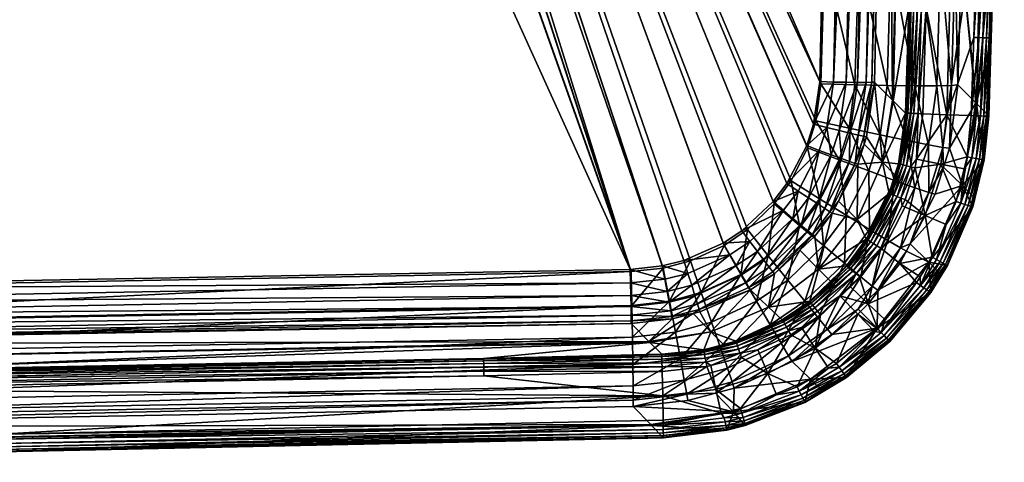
# Model space of a CAD drawing. Extents: x -0.111 to 0.111, y -0.105 to 0.
# Tile 244 of 256: x 0.076 to 0.111, y -0.094 to -0.079. Entities that reach past the tile are written whole.
import ezdxf

# ---------------------------------------------------------------- set-up
doc = ezdxf.new("R2010")
doc.units = 0
doc.layers.add('mesh', color=7, linetype='CONTINUOUS')

msp = doc.modelspace()

# ---------------------------------------------------------------- meshes
at = {"layer": 'mesh'}
mesh = msp.add_polyface(dxfattribs=at)
corners = [(0.104961, -0.059935, -0.313088), (0.081179, -0.02038, -0.314169), (0.104974, -0.039093, -0.313549), (0.077597, -0.022927, -0.314152), (0.104046, -0.083081, -0.31253), (0.103334, -0.084449, -0.312503), (0.102841, -0.085099, -0.312492), (0.079925, -0.021638, -0.314156), (0.079197, -0.022155, -0.314153), (0.104513, -0.080778, -0.312584), (0.104294, -0.082309, -0.312547), (0.098851, -0.087414, -0.312476), (0.097701, -0.087537, -0.312485), (0.09963, -0.087219, -0.312472), (0.101041, -0.086598, -0.312473), (0.101716, -0.086152, -0.312477), (0.076741, -0.023174, -0.314154), (0.074975, -0.023373, -0.314165), (0.056703, -0.088291, -0.312817), (0.097733, -0.087616, -0.315484), (0.075, -0.023357, -0.317166), (0.068599, -0.023356, -0.317217), (0.07673, -0.023165, -0.317155), (0.098884, -0.087493, -0.315475), (0.077573, -0.022925, -0.317153), (0.09986, -0.087233, -0.315471), (0.101075, -0.086676, -0.315472), (0.10408, -0.083158, -0.315529), (0.104377, -0.082186, -0.315551), (0.103481, -0.084354, -0.315505), (0.102876, -0.085177, -0.315491), (0.101914, -0.086104, -0.315477), (0.079884, -0.021655, -0.317157), (0.105036, -0.055483, -0.316191), (0.104955, -0.034666, -0.316642), (0.079168, -0.022161, -0.317153), (0.104683, -0.076297, -0.315697), (0.104548, -0.080855, -0.315583), (0.10444, -0.013847, -0.31705), (0.082414, -0.0181, -0.317201), (0.099154, -0.089025, -0.311539), (0.099098, -0.088721, -0.311919), (0.100025, -0.088484, -0.311919), (0.099909, -0.08811, -0.312211), (0.099026, -0.088335, -0.312213), (0.09772, -0.08848, -0.31222), (0.097711, -0.088025, -0.312411), (0.099774, -0.08768, -0.312399), (0.098942, -0.087891, -0.312402), (0.056709, -0.088779, -0.312743), (0.09776, -0.088835, -0.315299), (0.099111, -0.088684, -0.31529), (0.100255, -0.088373, -0.315287)]
mesh.append_faces([[corners[k] for k in face] for face in [(0, 1, 2, 2), (3, 4, 5, 5), (6, 3, 5, 5), (0, 7, 1, 1), (0, 8, 7, 7), (9, 8, 0, 0), (9, 3, 8, 8), (10, 3, 9, 9), (10, 4, 3, 3), (3, 11, 12, 12), (3, 13, 11, 11), (3, 14, 13, 13), (3, 15, 14, 14), (6, 15, 3, 3), (12, 16, 3, 3), (12, 17, 16, 16), (18, 17, 12, 12), (19, 20, 21, 21), (19, 22, 20, 20), (23, 22, 19, 19), (23, 24, 22, 22), (25, 24, 23, 23), (25, 26, 24, 24), (24, 27, 28, 28), (24, 29, 27, 27), (24, 30, 29, 29), (24, 31, 30, 30), (26, 31, 24, 24), (32, 33, 34, 34), (35, 33, 32, 32), (35, 36, 33, 33), (24, 36, 35, 35), (24, 37, 36, 36), (28, 37, 24, 24), (38, 39, 34, 34), (40, 41, 42, 42), (41, 43, 42, 42), (41, 44, 43, 43), (45, 44, 41, 41), (45, 46, 44, 44), (44, 47, 43, 43), (44, 48, 47, 47), (46, 48, 44, 44), (46, 12, 48, 48), (11, 48, 12, 12), (11, 47, 48, 48), (13, 47, 11, 11), (46, 18, 12, 12), (45, 49, 46, 46), (23, 50, 51, 51), (23, 19, 50, 50), (25, 51, 52, 52), (25, 23, 51, 51)]])
mesh = msp.add_polyface(dxfattribs=at)
corners = [(0.097733, -0.087616, -0.315484), (0.068599, -0.023356, -0.317217), (0.056738, -0.08837, -0.315816), (0.066841, -0.091699, -0.280816), (0.066844, -0.091865, -0.280758), (0.049426, -0.092096, -0.280758), (0.041245, -0.091886, -0.280909), (0.066839, -0.091548, -0.280909), (0.041244, -0.09176, -0.281033), (0.066836, -0.091422, -0.281033), (0.041243, -0.091665, -0.281182), (0.066835, -0.091327, -0.281182), (0.041242, -0.091604, -0.281348), (0.066834, -0.091266, -0.281348), (0.050006, -0.091466, -0.281523), (0.066834, -0.091243, -0.281523), (0.092423, -0.090768, -0.281348), (0.092425, -0.090829, -0.281182), (0.092427, -0.090924, -0.281033), (0.09243, -0.09105, -0.280909), (0.092433, -0.0912, -0.280816), (0.092437, -0.091367, -0.280758), (0.098362, -0.090128, -0.297548), (0.098397, -0.090164, -0.296321), (0.050001, -0.091055, -0.296322), (0.056718, -0.090234, -0.310939), (0.050038, -0.094049, -0.296514), (0.050043, -0.094483, -0.281548), (0.062256, -0.094316, -0.281548), (0.075056, -0.094101, -0.281548), (0.098467, -0.093158, -0.296514), (0.098434, -0.093125, -0.29767), (0.056775, -0.093228, -0.31112), (0.097711, -0.088025, -0.312411), (0.056709, -0.088779, -0.312743), (0.056703, -0.088291, -0.312817), (0.09772, -0.08848, -0.31222), (0.056714, -0.089234, -0.312552), (0.097726, -0.088874, -0.311924), (0.056717, -0.089628, -0.312256), (0.097729, -0.089183, -0.311539), (0.056719, -0.089938, -0.311872), (0.09773, -0.08939, -0.311091), (0.056719, -0.090144, -0.311424), (0.097727, -0.08948, -0.310606), (0.056779, -0.093002, -0.312333), (0.050029, -0.093287, -0.311146), (0.097805, -0.092248, -0.311999), (0.097805, -0.091732, -0.31312), (0.056779, -0.092486, -0.313453), (0.097797, -0.090958, -0.31408), (0.056774, -0.091712, -0.314413), (0.097781, -0.089972, -0.314822), (0.056766, -0.090726, -0.315154), (0.09776, -0.088835, -0.315299), (0.056753, -0.089589, -0.315631), (0.049437, -0.092988, -0.280658), (0.062246, -0.093689, -0.280752), (0.075044, -0.093474, -0.280752), (0.062255, -0.094298, -0.281366), (0.062249, -0.093861, -0.280811), (0.049447, -0.093863, -0.280752), (0.062251, -0.094016, -0.280908), (0.049449, -0.094036, -0.280811), (0.062253, -0.094144, -0.281038), (0.049451, -0.09419, -0.280908), (0.062255, -0.09424, -0.281193), (0.049453, -0.094319, -0.281038), (0.049454, -0.094415, -0.281193), (0.049455, -0.094473, -0.281366), (0.075048, -0.093647, -0.280811), (0.07505, -0.093801, -0.280908), (0.075053, -0.09393, -0.281038), (0.075054, -0.094026, -0.281193), (0.075056, -0.094084, -0.281366)]
mesh.append_faces([[corners[k] for k in face] for face in [(0, 1, 2, 2), (3, 4, 5, 5), (6, 7, 3, 3), (8, 9, 7, 7), (10, 11, 9, 9), (12, 13, 11, 11), (14, 15, 13, 13), (16, 13, 15, 15), (17, 11, 13, 13), (18, 9, 11, 11), (19, 7, 9, 9), (20, 3, 7, 7), (21, 4, 3, 3), (22, 23, 24, 24), (14, 24, 15, 15), (24, 25, 22, 22), (26, 27, 28, 28), (29, 26, 28, 28), (30, 26, 29, 29), (31, 32, 26, 26), (33, 34, 35, 35), (36, 37, 34, 34), (38, 39, 37, 37), (40, 41, 39, 39), (42, 43, 41, 41), (44, 25, 43, 43), (45, 46, 32, 32), (47, 45, 32, 32), (48, 49, 45, 45), (50, 51, 49, 49), (52, 53, 51, 51), (54, 55, 53, 53), (0, 2, 55, 55), (56, 5, 4, 4), (57, 56, 58, 58), (59, 28, 27, 27), (60, 61, 57, 57), (62, 63, 60, 60), (64, 65, 62, 62), (66, 67, 64, 64), (59, 68, 66, 66), (27, 69, 59, 59), (70, 57, 58, 58), (70, 60, 57, 57), (71, 60, 70, 70), (71, 62, 60, 60), (72, 62, 71, 71), (72, 64, 62, 62), (73, 64, 72, 72), (73, 66, 64, 64), (74, 66, 73, 73), (74, 59, 66, 66), (29, 59, 74, 74), (29, 28, 59, 59)]])
mesh = msp.add_polyface(dxfattribs=at)
corners = [(0.107742, -0.078096, -0.281348), (0.10772, -0.078095, -0.281523), (0.108108, -0.058909, -0.281523), (0.108165, -0.057228, -0.281348), (0.108225, -0.057229, -0.281182), (0.107803, -0.078098, -0.281182), (0.108321, -0.05723, -0.281033), (0.107899, -0.078101, -0.281033), (0.108447, -0.057231, -0.280909), (0.108025, -0.078104, -0.280909), (0.108597, -0.057232, -0.280816), (0.108175, -0.078109, -0.280816), (0.108599, -0.065409, -0.280758), (0.108342, -0.078114, -0.280758), (0.107674, -0.058904, -0.296856), (0.107152, -0.081465, -0.296856), (0.107132, -0.081445, -0.297548), (0.106934, -0.059913, -0.311211), (0.106485, -0.080793, -0.310705), (0.110672, -0.058938, -0.296962), (0.109908, -0.058929, -0.311414), (0.109614, -0.076315, -0.311001), (0.110824, -0.074515, -0.281548), (0.111082, -0.058943, -0.281548), (0.110149, -0.081567, -0.296962), (0.106393, -0.080803, -0.311195), (0.106842, -0.059924, -0.3117), (0.106183, -0.080808, -0.311646), (0.106631, -0.059932, -0.312152), (0.105868, -0.080807, -0.312032), (0.106316, -0.059937, -0.312537), (0.105467, -0.080802, -0.312328), (0.105915, -0.05994, -0.312833), (0.105006, -0.080792, -0.312516), (0.105454, -0.059939, -0.313021), (0.104513, -0.080778, -0.312584), (0.104961, -0.059935, -0.313088), (0.109383, -0.076339, -0.312224), (0.109212, -0.055457, -0.31385), (0.108858, -0.076353, -0.313353), (0.108424, -0.055474, -0.314813), (0.108071, -0.076355, -0.314317), (0.107422, -0.055484, -0.315553), (0.107069, -0.076346, -0.315057), (0.106269, -0.055487, -0.316022), (0.105916, -0.076326, -0.315527), (0.105036, -0.055483, -0.316191), (0.104683, -0.076297, -0.315697), (0.109525, -0.065427, -0.280658), (0.110347, -0.065444, -0.280752), (0.110197, -0.074499, -0.280752), (0.110543, -0.053595, -0.280752), (0.11037, -0.074503, -0.280811), (0.110059, -0.079188, -0.280752), (0.110524, -0.074507, -0.280908), (0.110232, -0.079193, -0.280811), (0.110653, -0.074511, -0.281038), (0.110386, -0.079198, -0.280908), (0.110749, -0.074513, -0.281193), (0.110515, -0.079202, -0.281038), (0.110807, -0.074515, -0.281366), (0.110611, -0.079205, -0.281193), (0.110669, -0.079207, -0.281366), (0.111153, -0.053599, -0.281366), (0.111095, -0.053598, -0.281193), (0.110999, -0.053598, -0.281038), (0.11087, -0.053597, -0.280908), (0.110716, -0.053596, -0.280811), (0.109091, -0.081973, -0.280658)]
mesh.append_faces([[corners[k] for k in face] for face in [(0, 1, 2, 2), (3, 0, 2, 2), (4, 5, 0, 0), (6, 7, 5, 5), (8, 7, 6, 6), (8, 9, 7, 7), (10, 9, 8, 8), (10, 11, 9, 9), (12, 11, 10, 10), (12, 13, 11, 11), (2, 1, 14, 14), (15, 14, 1, 1), (16, 14, 15, 15), (16, 17, 14, 14), (18, 17, 16, 16), (19, 20, 21, 21), (19, 22, 23, 23), (19, 24, 22, 22), (21, 24, 19, 19), (25, 17, 18, 18), (25, 26, 17, 17), (27, 26, 25, 25), (27, 28, 26, 26), (29, 28, 27, 27), (29, 30, 28, 28), (31, 30, 29, 29), (31, 32, 30, 30), (33, 32, 31, 31), (33, 34, 32, 32), (35, 34, 33, 33), (35, 36, 34, 34), (37, 21, 20, 20), (38, 39, 37, 37), (40, 41, 39, 39), (42, 43, 41, 41), (44, 45, 43, 43), (46, 47, 45, 45), (48, 13, 12, 12), (48, 49, 50, 50), (51, 49, 48, 48), (52, 50, 49, 49), (52, 53, 50, 50), (54, 55, 52, 52), (56, 57, 54, 54), (58, 59, 56, 56), (60, 61, 58, 58), (22, 62, 60, 60), (60, 23, 22, 22), (58, 63, 60, 60), (56, 64, 58, 58), (54, 65, 56, 56), (52, 66, 54, 54), (49, 67, 52, 52), (68, 13, 48, 48)]])
mesh = msp.add_polyface(dxfattribs=at)
corners = [(0.110824, -0.074515, -0.281548), (0.110149, -0.081567, -0.296962), (0.110686, -0.079208, -0.281548), (0.109614, -0.076315, -0.311001), (0.110128, -0.081547, -0.29767), (0.109478, -0.080894, -0.310886), (0.104766, -0.08243, -0.312478), (0.105006, -0.080792, -0.312516), (0.105467, -0.080802, -0.312328), (0.106106, -0.082746, -0.311173), (0.106393, -0.080803, -0.311195), (0.106485, -0.080793, -0.310705), (0.1059, -0.082703, -0.311619), (0.106183, -0.080808, -0.311646), (0.105595, -0.082633, -0.311999), (0.105868, -0.080807, -0.312032), (0.105209, -0.08254, -0.312292), (0.109383, -0.076339, -0.312224), (0.109248, -0.080917, -0.31211), (0.108858, -0.076353, -0.313353), (0.108723, -0.080929, -0.313239), (0.108071, -0.076355, -0.314317), (0.107935, -0.080928, -0.314203), (0.107069, -0.076346, -0.315057), (0.106934, -0.080915, -0.314943), (0.105916, -0.076326, -0.315527), (0.105781, -0.08089, -0.315413), (0.104683, -0.076297, -0.315697), (0.104548, -0.080855, -0.315583), (0.105569, -0.082452, -0.315378), (0.11037, -0.074503, -0.280811), (0.110232, -0.079193, -0.280811), (0.110059, -0.079188, -0.280752), (0.110524, -0.074507, -0.280908), (0.110386, -0.079198, -0.280908), (0.110653, -0.074511, -0.281038), (0.110515, -0.079202, -0.281038), (0.110749, -0.074513, -0.281193), (0.110611, -0.079205, -0.281193), (0.110807, -0.074515, -0.281366), (0.110669, -0.079207, -0.281366), (0.107742, -0.078096, -0.281348), (0.107595, -0.08191, -0.281523), (0.10772, -0.078095, -0.281523), (0.107618, -0.081911, -0.281348), (0.107803, -0.078098, -0.281182), (0.107679, -0.081913, -0.281182), (0.107899, -0.078101, -0.281033), (0.107774, -0.081917, -0.281033), (0.108025, -0.078104, -0.280909), (0.1079, -0.081921, -0.280909), (0.108175, -0.078109, -0.280816), (0.10805, -0.081926, -0.280816), (0.108342, -0.078114, -0.280758), (0.108217, -0.081932, -0.280758), (0.107152, -0.081465, -0.296856), (0.110594, -0.082014, -0.281548), (0.109091, -0.081973, -0.280658), (0.109966, -0.082003, -0.280752), (0.110197, -0.074499, -0.280752), (0.109525, -0.065427, -0.280658), (0.110139, -0.082009, -0.280811), (0.110293, -0.082014, -0.280908), (0.110422, -0.082019, -0.281038), (0.110517, -0.082022, -0.281193), (0.110576, -0.082025, -0.281366)]
mesh.append_faces([[corners[k] for k in face] for face in [(0, 1, 2, 2), (3, 4, 1, 1), (5, 4, 3, 3), (6, 7, 8, 8), (9, 10, 11, 11), (12, 13, 10, 10), (14, 15, 13, 13), (16, 8, 15, 15), (17, 5, 3, 3), (17, 18, 5, 5), (19, 18, 17, 17), (19, 20, 18, 18), (21, 20, 19, 19), (21, 22, 20, 20), (23, 22, 21, 21), (23, 24, 22, 22), (25, 24, 23, 23), (25, 26, 24, 24), (27, 26, 25, 25), (27, 28, 26, 26), (28, 29, 26, 26), (30, 31, 32, 32), (33, 34, 31, 31), (35, 36, 34, 34), (37, 38, 36, 36), (39, 40, 38, 38), (0, 2, 40, 40), (41, 42, 43, 43), (41, 44, 42, 42), (45, 44, 41, 41), (45, 46, 44, 44), (47, 46, 45, 45), (47, 48, 46, 46), (49, 48, 47, 47), (49, 50, 48, 48), (51, 50, 49, 49), (51, 52, 50, 50), (53, 52, 51, 51), (53, 54, 52, 52), (55, 43, 42, 42), (1, 56, 2, 2), (54, 53, 57, 57), (57, 32, 58, 58), (57, 59, 32, 32), (60, 59, 57, 57), (31, 58, 32, 32), (31, 61, 58, 58), (34, 61, 31, 31), (34, 62, 61, 61), (36, 62, 34, 34), (38, 63, 36, 36), (40, 64, 38, 38), (2, 65, 40, 40)]])
mesh = msp.add_polyface(dxfattribs=at)
corners = [(0.107989, -0.083565, -0.280761), (0.107944, -0.083881, -0.280761), (0.107783, -0.083842, -0.28082), (0.109181, -0.08317, -0.310901), (0.108969, -0.083861, -0.310904), (0.109644, -0.08452, -0.297771), (0.110149, -0.081567, -0.296962), (0.110434, -0.083596, -0.281549), (0.110128, -0.081547, -0.29767), (0.109478, -0.080894, -0.310886), (0.108944, -0.083144, -0.312112), (0.108436, -0.084769, -0.31211), (0.108425, -0.083052, -0.313227), (0.107656, -0.082899, -0.314179), (0.107937, -0.084599, -0.313217), (0.109248, -0.080917, -0.31211), (0.108723, -0.080929, -0.313239), (0.107935, -0.080928, -0.314203), (0.106934, -0.080915, -0.314943), (0.108876, -0.083745, -0.280658), (0.109815, -0.083491, -0.280751), (0.109711, -0.083916, -0.280751), (0.109948, -0.085267, -0.281194), (0.110359, -0.083583, -0.281193), (0.110417, -0.083593, -0.281367), (0.109857, -0.085238, -0.281038), (0.110265, -0.083567, -0.281038), (0.109734, -0.085198, -0.280908), (0.110138, -0.083546, -0.280908), (0.109587, -0.085151, -0.28081), (0.109985, -0.08352, -0.280811), (0.10805, -0.081926, -0.280816), (0.108217, -0.081932, -0.280758), (0.107679, -0.081913, -0.281182), (0.107366, -0.08374, -0.281349), (0.107618, -0.081911, -0.281348), (0.107774, -0.081917, -0.281033), (0.107425, -0.083755, -0.281184), (0.1079, -0.081921, -0.280909), (0.107517, -0.083777, -0.281036), (0.107639, -0.083807, -0.280913), (0.110594, -0.082014, -0.281548), (0.109091, -0.081973, -0.280658), (0.109966, -0.082003, -0.280752), (0.110576, -0.082025, -0.281366), (0.110517, -0.082022, -0.281193), (0.110422, -0.082019, -0.281038), (0.110293, -0.082014, -0.280908), (0.110139, -0.082009, -0.280811), (0.110515, -0.079202, -0.281038), (0.110611, -0.079205, -0.281193), (0.110669, -0.079207, -0.281366), (0.110686, -0.079208, -0.281548)]
mesh.append_faces([[corners[k] for k in face] for face in [(0, 1, 2, 2), (3, 4, 5, 5), (6, 5, 7, 7), (8, 5, 6, 6), (8, 3, 5, 5), (9, 3, 8, 8), (10, 4, 3, 3), (10, 11, 4, 4), (12, 11, 10, 10), (13, 14, 12, 12), (15, 3, 9, 9), (15, 10, 3, 3), (16, 10, 15, 15), (16, 12, 10, 10), (17, 12, 16, 16), (17, 13, 12, 12), (18, 13, 17, 17), (1, 0, 19, 19), (20, 21, 19, 19), (22, 23, 24, 24), (25, 26, 23, 23), (27, 28, 26, 26), (29, 30, 28, 28), (21, 20, 30, 30), (31, 32, 0, 0), (33, 34, 35, 35), (36, 37, 33, 33), (38, 39, 36, 36), (38, 40, 39, 39), (31, 40, 38, 38), (31, 2, 40, 40), (0, 2, 31, 31), (6, 7, 41, 41), (42, 0, 32, 32), (42, 19, 0, 0), (42, 20, 19, 19), (43, 20, 42, 42), (24, 41, 7, 7), (24, 44, 41, 41), (23, 44, 24, 24), (23, 45, 44, 44), (26, 45, 23, 23), (26, 46, 45, 45), (28, 46, 26, 26), (28, 47, 46, 46), (30, 47, 28, 28), (30, 48, 47, 47), (20, 48, 30, 30), (20, 43, 48, 48), (49, 46, 47, 47), (50, 45, 46, 46), (51, 44, 45, 45), (52, 41, 44, 44)]])
mesh = msp.add_polyface(dxfattribs=at)
corners = [(0.107366, -0.08374, -0.281349), (0.107218, -0.084138, -0.281522), (0.107344, -0.083735, -0.281523), (0.107425, -0.083755, -0.281184), (0.107032, -0.084815, -0.281346), (0.107517, -0.083777, -0.281036), (0.107089, -0.084837, -0.281181), (0.107639, -0.083807, -0.280913), (0.107178, -0.08487, -0.281033), (0.106769, -0.083675, -0.297624), (0.107132, -0.081445, -0.297548), (0.107152, -0.081465, -0.296856), (0.105882, -0.083751, -0.310682), (0.106116, -0.083024, -0.310688), (0.106485, -0.080793, -0.310705), (0.106201, -0.08276, -0.31069), (0.10701, -0.084807, -0.28152), (0.105788, -0.083725, -0.311162), (0.106106, -0.082746, -0.311173), (0.1059, -0.082703, -0.311619), (0.106393, -0.080803, -0.311195), (0.105588, -0.083657, -0.311605), (0.105595, -0.082633, -0.311999), (0.106183, -0.080808, -0.311646), (0.105294, -0.083551, -0.311984), (0.104701, -0.085349, -0.311582), (0.105209, -0.08254, -0.312292), (0.105868, -0.080807, -0.312032), (0.104924, -0.083415, -0.312274), (0.10444, -0.08518, -0.311957), (0.104766, -0.08243, -0.312478), (0.105467, -0.080802, -0.312328), (0.104499, -0.083254, -0.31246), (0.104111, -0.084965, -0.312246), (0.103735, -0.084717, -0.312432), (0.104046, -0.083081, -0.31253), (0.103334, -0.084449, -0.312503), (0.104294, -0.082309, -0.312547), (0.105006, -0.080792, -0.312516), (0.104513, -0.080778, -0.312584), (0.10408, -0.083158, -0.315529), (0.104504, -0.084993, -0.315328), (0.105214, -0.083592, -0.315354), (0.106685, -0.082695, -0.314911), (0.107202, -0.084335, -0.314162), (0.107656, -0.082899, -0.314179), (0.106276, -0.083993, -0.314889), (0.105569, -0.082452, -0.315378), (0.104377, -0.082186, -0.315551), (0.106934, -0.080915, -0.314943), (0.105781, -0.08089, -0.315413), (0.104548, -0.080855, -0.315583), (0.107618, -0.081911, -0.281348), (0.107595, -0.08191, -0.281523), (0.107679, -0.081913, -0.281182), (0.107774, -0.081917, -0.281033)]
mesh.append_faces([[corners[k] for k in face] for face in [(0, 1, 2, 2), (3, 4, 0, 0), (5, 6, 3, 3), (7, 8, 5, 5), (9, 10, 11, 11), (12, 13, 9, 9), (9, 14, 10, 10), (9, 15, 14, 14), (13, 15, 9, 9), (2, 1, 9, 9), (1, 16, 9, 9), (17, 13, 12, 12), (18, 13, 17, 17), (18, 15, 13, 13), (14, 15, 18, 18), (18, 19, 20, 20), (17, 19, 18, 18), (17, 21, 19, 19), (19, 22, 23, 23), (21, 22, 19, 19), (21, 24, 22, 22), (25, 24, 21, 21), (22, 26, 27, 27), (24, 26, 22, 22), (24, 28, 26, 26), (29, 28, 24, 24), (26, 30, 31, 31), (28, 30, 26, 26), (28, 32, 30, 30), (33, 32, 28, 28), (33, 34, 32, 32), (35, 32, 36, 36), (35, 30, 32, 32), (37, 30, 35, 35), (37, 38, 30, 30), (39, 38, 37, 37), (40, 41, 42, 42), (43, 44, 45, 45), (43, 46, 44, 44), (47, 46, 43, 43), (47, 42, 46, 46), (48, 42, 47, 47), (48, 40, 42, 42), (49, 43, 45, 45), (50, 43, 49, 49), (50, 47, 43, 43), (51, 48, 47, 47), (52, 2, 53, 53), (52, 0, 2, 2), (54, 3, 0, 0), (55, 5, 3, 3), (53, 9, 11, 11), (2, 9, 53, 53)]])
mesh = msp.add_polyface(dxfattribs=at)
corners = [(0.102674, -0.0889, -0.297671), (0.102886, -0.087697, -0.310641), (0.103798, -0.086843, -0.310651), (0.104332, -0.086344, -0.310656), (0.104467, -0.087524, -0.297687), (0.104253, -0.086284, -0.311133), (0.102824, -0.087621, -0.311117), (0.104966, -0.085509, -0.310665), (0.10488, -0.08546, -0.311143), (0.10409, -0.086151, -0.311571), (0.104701, -0.085349, -0.311582), (0.102696, -0.087454, -0.311555), (0.101968, -0.088187, -0.311109), (0.101862, -0.088006, -0.311548), (0.10444, -0.08518, -0.311957), (0.103851, -0.085953, -0.311946), (0.102509, -0.087208, -0.311929), (0.101706, -0.087739, -0.311924), (0.104111, -0.084965, -0.312246), (0.103551, -0.085701, -0.312235), (0.102274, -0.086896, -0.312218), (0.101509, -0.087402, -0.312213), (0.103735, -0.084717, -0.312432), (0.103208, -0.085411, -0.31242), (0.102004, -0.086537, -0.312405), (0.101283, -0.087014, -0.3124), (0.099909, -0.08811, -0.312211), (0.099774, -0.08768, -0.312399), (0.09963, -0.087219, -0.312472), (0.101041, -0.086598, -0.312473), (0.101716, -0.086152, -0.312477), (0.102841, -0.085099, -0.312492), (0.103334, -0.084449, -0.312503), (0.104499, -0.083254, -0.31246), (0.101075, -0.086676, -0.315472), (0.100255, -0.088373, -0.315287), (0.101679, -0.087716, -0.31529), (0.09986, -0.087233, -0.315471), (0.101914, -0.086104, -0.315477), (0.102662, -0.087044, -0.315297), (0.103791, -0.085957, -0.315312), (0.103363, -0.087921, -0.314831), (0.10465, -0.086683, -0.314848), (0.102876, -0.085177, -0.315491), (0.104504, -0.084993, -0.315328), (0.103481, -0.084354, -0.315505), (0.10408, -0.083158, -0.315529)]
mesh.append_faces([[corners[k] for k in face] for face in [(0, 1, 2, 2), (2, 3, 4, 4), (4, 0, 2, 2), (1, 5, 2, 2), (1, 6, 5, 5), (5, 3, 2, 2), (5, 7, 3, 3), (8, 7, 5, 5), (5, 9, 10, 10), (6, 9, 5, 5), (6, 11, 9, 9), (12, 11, 6, 6), (12, 13, 11, 11), (9, 14, 10, 10), (9, 15, 14, 14), (11, 15, 9, 9), (11, 16, 15, 15), (13, 16, 11, 11), (13, 17, 16, 16), (15, 18, 14, 14), (15, 19, 18, 18), (16, 19, 15, 15), (16, 20, 19, 19), (17, 20, 16, 16), (17, 21, 20, 20), (19, 22, 18, 18), (19, 23, 22, 22), (20, 23, 19, 19), (20, 24, 23, 23), (21, 24, 20, 20), (21, 25, 24, 24), (26, 25, 21, 21), (26, 27, 25, 25), (28, 25, 27, 27), (29, 25, 28, 28), (29, 24, 25, 25), (30, 24, 29, 29), (30, 23, 24, 24), (31, 23, 30, 30), (31, 22, 23, 23), (32, 22, 31, 31), (32, 33, 22, 22), (34, 35, 36, 36), (34, 37, 35, 35), (38, 36, 39, 39), (38, 34, 36, 36), (40, 41, 42, 42), (40, 39, 41, 41), (43, 39, 40, 40), (43, 38, 39, 39), (44, 40, 42, 42), (45, 40, 44, 44), (45, 43, 40, 40), (46, 45, 44, 44)]])
mesh = msp.add_polyface(dxfattribs=at)
corners = [(0.10759, -0.085027, -0.280759), (0.107477, -0.085252, -0.280759), (0.107435, -0.084968, -0.280817), (0.107783, -0.083842, -0.28082), (0.107295, -0.084915, -0.28091), (0.107639, -0.083807, -0.280913), (0.107944, -0.083881, -0.280761), (0.109644, -0.08452, -0.297771), (0.107771, -0.086621, -0.310908), (0.108434, -0.08728, -0.297834), (0.10867, -0.084833, -0.310907), (0.108969, -0.083861, -0.310904), (0.107641, -0.08688, -0.310908), (0.110093, -0.084987, -0.28155), (0.110434, -0.083596, -0.281549), (0.110019, -0.08529, -0.28155), (0.109107, -0.087399, -0.281551), (0.108436, -0.084769, -0.31211), (0.107423, -0.086766, -0.312102), (0.107937, -0.084599, -0.313217), (0.106967, -0.0865, -0.313202), (0.107202, -0.084335, -0.314162), (0.108425, -0.083052, -0.313227), (0.107656, -0.082899, -0.314179), (0.108301, -0.085598, -0.280658), (0.108876, -0.083745, -0.280658), (0.109422, -0.085097, -0.280751), (0.109711, -0.083916, -0.280751), (0.108557, -0.087095, -0.280751), (0.107394, -0.087325, -0.280658), (0.109067, -0.085917, -0.280751), (0.106709, -0.086777, -0.280759), (0.110417, -0.083593, -0.281367), (0.109587, -0.085151, -0.28081), (0.110003, -0.085285, -0.281368), (0.109948, -0.085267, -0.281194), (0.109857, -0.085238, -0.281038), (0.110359, -0.083583, -0.281193), (0.109734, -0.085198, -0.280908), (0.110265, -0.083567, -0.281038), (0.110138, -0.083546, -0.280908), (0.109985, -0.08352, -0.280811), (0.108709, -0.087179, -0.28081), (0.108845, -0.087254, -0.280908), (0.108957, -0.087316, -0.281038), (0.109041, -0.087363, -0.281195), (0.109092, -0.087391, -0.281369)]
mesh.append_faces([[corners[k] for k in face] for face in [(0, 1, 2, 2), (3, 4, 5, 5), (3, 2, 4, 4), (6, 2, 3, 3), (6, 0, 2, 2), (7, 8, 9, 9), (7, 10, 8, 8), (11, 10, 7, 7), (8, 12, 9, 9), (7, 13, 14, 14), (7, 15, 13, 13), (9, 15, 7, 7), (9, 16, 15, 15), (17, 10, 11, 11), (18, 12, 8, 8), (17, 8, 10, 10), (17, 18, 8, 8), (19, 18, 17, 17), (19, 20, 18, 18), (21, 20, 19, 19), (22, 19, 17, 17), (23, 21, 19, 19), (24, 0, 6, 6), (25, 24, 6, 6), (25, 26, 24, 24), (27, 26, 25, 25), (24, 28, 29, 29), (24, 30, 28, 28), (26, 30, 24, 24), (24, 1, 0, 0), (24, 31, 1, 1), (29, 31, 24, 24), (32, 14, 13, 13), (33, 26, 27, 27), (34, 13, 15, 15), (34, 32, 13, 13), (35, 32, 34, 34), (36, 37, 35, 35), (38, 39, 36, 36), (33, 40, 38, 38), (27, 41, 33, 33), (33, 30, 26, 26), (33, 42, 30, 30), (38, 42, 33, 33), (38, 43, 42, 42), (36, 43, 38, 38), (36, 44, 43, 43), (35, 44, 36, 36), (35, 45, 44, 44), (34, 45, 35, 35), (34, 46, 45, 45), (15, 46, 34, 34), (15, 16, 46, 46), (42, 28, 30, 30)]])
mesh = msp.add_polyface(dxfattribs=at)
corners = [(0.107032, -0.084815, -0.281346), (0.10701, -0.084807, -0.28152), (0.107218, -0.084138, -0.281522), (0.105474, -0.08741, -0.281519), (0.106206, -0.086456, -0.281345), (0.105492, -0.087425, -0.281345), (0.106186, -0.086444, -0.281519), (0.107435, -0.084968, -0.280817), (0.106709, -0.086777, -0.280759), (0.10657, -0.086688, -0.280817), (0.107477, -0.085252, -0.280759), (0.106444, -0.086608, -0.28091), (0.105707, -0.087607, -0.28091), (0.107295, -0.084915, -0.28091), (0.106338, -0.08654, -0.281033), (0.105611, -0.087526, -0.281033), (0.107178, -0.08487, -0.281033), (0.106257, -0.086489, -0.28118), (0.105539, -0.087464, -0.281181), (0.107089, -0.084837, -0.281181), (0.106306, -0.086205, -0.281519), (0.107366, -0.08374, -0.281349), (0.107425, -0.083755, -0.281184), (0.107517, -0.083777, -0.281036), (0.107639, -0.083807, -0.280913), (0.105861, -0.085744, -0.297671), (0.105188, -0.085081, -0.310669), (0.105882, -0.083751, -0.310682), (0.104966, -0.085509, -0.310665), (0.104467, -0.087524, -0.297687), (0.104332, -0.086344, -0.310656), (0.106769, -0.083675, -0.297624), (0.10488, -0.08546, -0.311143), (0.105788, -0.083725, -0.311162), (0.105588, -0.083657, -0.311605), (0.104701, -0.085349, -0.311582), (0.104253, -0.086284, -0.311133), (0.10444, -0.08518, -0.311957), (0.105294, -0.083551, -0.311984), (0.104111, -0.084965, -0.312246), (0.104924, -0.083415, -0.312274), (0.107423, -0.086766, -0.312102), (0.106603, -0.088289, -0.310902), (0.107641, -0.08688, -0.310908), (0.106967, -0.0865, -0.313202), (0.106406, -0.08814, -0.312093), (0.106301, -0.086099, -0.314141), (0.105997, -0.087808, -0.313189), (0.105463, -0.085587, -0.314864), (0.105399, -0.087313, -0.314126), (0.10465, -0.086683, -0.314848), (0.104504, -0.084993, -0.315328), (0.107202, -0.084335, -0.314162), (0.106276, -0.083993, -0.314889), (0.105214, -0.083592, -0.315354)]
mesh.append_faces([[corners[k] for k in face] for face in [(0, 1, 2, 2), (3, 4, 5, 5), (6, 4, 3, 3), (7, 8, 9, 9), (7, 10, 8, 8), (11, 9, 12, 12), (11, 7, 9, 9), (13, 7, 11, 11), (14, 11, 15, 15), (14, 13, 11, 11), (16, 13, 14, 14), (17, 14, 18, 18), (17, 16, 14, 14), (19, 16, 17, 17), (4, 17, 5, 5), (4, 19, 17, 17), (0, 19, 4, 4), (4, 1, 0, 0), (4, 20, 1, 1), (6, 20, 4, 4), (21, 0, 2, 2), (22, 19, 0, 0), (23, 16, 19, 19), (24, 13, 16, 16), (25, 26, 27, 27), (25, 28, 26, 26), (29, 28, 25, 25), (29, 30, 28, 28), (31, 25, 27, 27), (31, 1, 25, 25), (29, 6, 3, 3), (25, 6, 29, 29), (25, 20, 6, 6), (1, 20, 25, 25), (32, 26, 28, 28), (33, 26, 32, 32), (33, 27, 26, 26), (32, 34, 33, 33), (32, 35, 34, 34), (36, 35, 32, 32), (35, 37, 38, 38), (37, 39, 40, 40), (41, 42, 43, 43), (44, 45, 41, 41), (46, 47, 44, 44), (48, 49, 46, 46), (48, 50, 49, 49), (51, 50, 48, 48), (52, 46, 44, 44), (53, 46, 52, 52), (53, 48, 46, 46), (54, 48, 53, 53), (54, 51, 48, 48)]])
mesh = msp.add_polyface(dxfattribs=at)
corners = [(0.105242, -0.08849, -0.28076), (0.105821, -0.087703, -0.280818), (0.105598, -0.088147, -0.28076), (0.104435, -0.089039, -0.280817), (0.105947, -0.08781, -0.28076), (0.106709, -0.086777, -0.280759), (0.10657, -0.086688, -0.280817), (0.1049, -0.087963, -0.281519), (0.105492, -0.087425, -0.281345), (0.104169, -0.0887, -0.281345), (0.105474, -0.08741, -0.281519), (0.104343, -0.088922, -0.28091), (0.105707, -0.087607, -0.28091), (0.104266, -0.088823, -0.281033), (0.105611, -0.087526, -0.281033), (0.106444, -0.086608, -0.28091), (0.105539, -0.087464, -0.281181), (0.104207, -0.088748, -0.281181), (0.106338, -0.08654, -0.281033), (0.106257, -0.086489, -0.28118), (0.104467, -0.087524, -0.297687), (0.108434, -0.08728, -0.297834), (0.106603, -0.088289, -0.310902), (0.106574, -0.089652, -0.297856), (0.107641, -0.08688, -0.310908), (0.108892, -0.087748, -0.281552), (0.108509, -0.088369, -0.281552), (0.109107, -0.087399, -0.281551), (0.106406, -0.08814, -0.312093), (0.1059, -0.088966, -0.310896), (0.105997, -0.087808, -0.313189), (0.104795, -0.089691, -0.312077), (0.105399, -0.087313, -0.314126), (0.104462, -0.089284, -0.313173), (0.10465, -0.086683, -0.314848), (0.103975, -0.088683, -0.314109), (0.107423, -0.086766, -0.312102), (0.106967, -0.0865, -0.313202), (0.106301, -0.086099, -0.314141), (0.106258, -0.088774, -0.280658), (0.107394, -0.087325, -0.280658), (0.108121, -0.087803, -0.280751), (0.10799, -0.088015, -0.280751), (0.108557, -0.087095, -0.280751), (0.108134, -0.088113, -0.28081), (0.109092, -0.087391, -0.281369), (0.10672, -0.089807, -0.28081), (0.108262, -0.0882, -0.280908), (0.108369, -0.088273, -0.281038), (0.10683, -0.089918, -0.280908), (0.108709, -0.087179, -0.28081), (0.108845, -0.087254, -0.280908), (0.108957, -0.087316, -0.281038), (0.109041, -0.087363, -0.281195), (0.108448, -0.088327, -0.281195), (0.108496, -0.08836, -0.281369)]
mesh.append_faces([[corners[k] for k in face] for face in [(0, 1, 2, 2), (0, 3, 1, 1), (1, 4, 2, 2), (1, 5, 4, 4), (6, 5, 1, 1), (7, 8, 9, 9), (10, 8, 7, 7), (11, 1, 3, 3), (12, 1, 11, 11), (12, 6, 1, 1), (13, 12, 11, 11), (14, 12, 13, 13), (14, 15, 12, 12), (16, 14, 17, 17), (16, 18, 14, 14), (8, 16, 9, 9), (8, 19, 16, 16), (20, 10, 7, 7), (21, 22, 23, 23), (21, 24, 22, 22), (25, 21, 26, 26), (25, 27, 21, 21), (28, 29, 22, 22), (30, 31, 28, 28), (32, 33, 30, 30), (34, 35, 32, 32), (36, 28, 22, 22), (37, 30, 28, 28), (38, 32, 30, 30), (39, 4, 5, 5), (40, 41, 42, 42), (40, 43, 41, 41), (40, 39, 5, 5), (42, 39, 40, 40), (2, 39, 0, 0), (2, 4, 39, 39), (44, 41, 43, 43), (45, 25, 26, 26), (45, 27, 25, 25), (44, 42, 41, 41), (44, 46, 42, 42), (47, 46, 44, 44), (48, 49, 47, 47), (50, 44, 43, 43), (51, 44, 50, 50), (51, 47, 44, 44), (52, 47, 51, 51), (52, 48, 47, 47), (53, 48, 52, 52), (53, 54, 48, 48), (45, 54, 53, 53), (45, 55, 54, 54), (26, 55, 45, 45)]])
mesh = msp.add_polyface(dxfattribs=at)
corners = [(0.103394, -0.089749, -0.280817), (0.103864, -0.089628, -0.280759), (0.103478, -0.089892, -0.280759), (0.104435, -0.089039, -0.280817), (0.103164, -0.089357, -0.28152), (0.103176, -0.089377, -0.281345), (0.101498, -0.09012, -0.281521), (0.104169, -0.0887, -0.281345), (0.104155, -0.088681, -0.281519), (0.104538, -0.089169, -0.280759), (0.1049, -0.087963, -0.281519), (0.103318, -0.08962, -0.28091), (0.104343, -0.088922, -0.28091), (0.103255, -0.089512, -0.281033), (0.104266, -0.088823, -0.281033), (0.103207, -0.08943, -0.281181), (0.104207, -0.088748, -0.281181), (0.105611, -0.087526, -0.281033), (0.101505, -0.090142, -0.281346), (0.105539, -0.087464, -0.281181), (0.102674, -0.0889, -0.297671), (0.102018, -0.08827, -0.310633), (0.102886, -0.087697, -0.310641), (0.100595, -0.089787, -0.297624), (0.100205, -0.089069, -0.310619), (0.09996, -0.089131, -0.310618), (0.104467, -0.087524, -0.297687), (0.100178, -0.088978, -0.311099), (0.101968, -0.088187, -0.311109), (0.102824, -0.087621, -0.311117), (0.101862, -0.088006, -0.311548), (0.100117, -0.088779, -0.311541), (0.101706, -0.087739, -0.311924), (0.100025, -0.088484, -0.311919), (0.101509, -0.087402, -0.312213), (0.099909, -0.08811, -0.312211), (0.100255, -0.088373, -0.315287), (0.09932, -0.089795, -0.314817), (0.100622, -0.089437, -0.314817), (0.102243, -0.088687, -0.314823), (0.100941, -0.090362, -0.314088), (0.102735, -0.089531, -0.314099), (0.101679, -0.087716, -0.31529), (0.104462, -0.089284, -0.313173), (0.103392, -0.090649, -0.312063), (0.104795, -0.089691, -0.312077), (0.103975, -0.088683, -0.314109), (0.103126, -0.090198, -0.31316), (0.103363, -0.087921, -0.314831), (0.102662, -0.087044, -0.315297), (0.105399, -0.087313, -0.314126), (0.10465, -0.086683, -0.314848), (0.104355, -0.090373, -0.280658)]
mesh.append_faces([[corners[k] for k in face] for face in [(0, 1, 2, 2), (3, 1, 0, 0), (4, 5, 6, 6), (4, 7, 5, 5), (8, 7, 4, 4), (9, 1, 3, 3), (10, 7, 8, 8), (11, 3, 0, 0), (12, 3, 11, 11), (13, 12, 11, 11), (14, 12, 13, 13), (15, 14, 13, 13), (16, 14, 15, 15), (16, 17, 14, 14), (5, 15, 18, 18), (5, 16, 15, 15), (7, 16, 5, 5), (7, 19, 16, 16), (20, 21, 22, 22), (23, 21, 20, 20), (23, 24, 21, 21), (25, 24, 23, 23), (26, 8, 20, 20), (10, 8, 26, 26), (20, 6, 23, 23), (20, 4, 6, 6), (8, 4, 20, 20), (27, 24, 25, 25), (27, 21, 24, 24), (28, 21, 27, 27), (28, 22, 21, 21), (28, 29, 22, 22), (27, 30, 28, 28), (27, 31, 30, 30), (31, 32, 30, 30), (31, 33, 32, 32), (33, 34, 32, 32), (33, 35, 34, 34), (36, 37, 38, 38), (39, 40, 41, 41), (39, 38, 40, 40), (42, 38, 39, 39), (42, 36, 38, 38), (43, 44, 45, 45), (46, 47, 43, 43), (46, 41, 47, 47), (48, 41, 46, 46), (48, 39, 41, 41), (49, 39, 48, 48), (49, 42, 39, 39), (50, 46, 43, 43), (51, 48, 46, 46), (52, 1, 9, 9)]])
mesh = msp.add_polyface(dxfattribs=at)
corners = [(0.104538, -0.089169, -0.280759), (0.104435, -0.089039, -0.280817), (0.105242, -0.08849, -0.28076), (0.106574, -0.089652, -0.297856), (0.104955, -0.089877, -0.310888), (0.103518, -0.090858, -0.310871), (0.1059, -0.088966, -0.310896), (0.106603, -0.088289, -0.310902), (0.104184, -0.091488, -0.297834), (0.104634, -0.091937, -0.281551), (0.105476, -0.091435, -0.281552), (0.10704, -0.090131, -0.281552), (0.108509, -0.088369, -0.281552), (0.108434, -0.08728, -0.297834), (0.104795, -0.089691, -0.312077), (0.106406, -0.08814, -0.312093), (0.105997, -0.087808, -0.313189), (0.104462, -0.089284, -0.313173), (0.104355, -0.090373, -0.280658), (0.105884, -0.089153, -0.280658), (0.106489, -0.089775, -0.280751), (0.105116, -0.09092, -0.280751), (0.106598, -0.089684, -0.280751), (0.106258, -0.088774, -0.280658), (0.106871, -0.089357, -0.280751), (0.10799, -0.088015, -0.280751), (0.104829, -0.091091, -0.280751), (0.105215, -0.091062, -0.28081), (0.10672, -0.089807, -0.28081), (0.108262, -0.0882, -0.280908), (0.10683, -0.089918, -0.280908), (0.108369, -0.088273, -0.281038), (0.10692, -0.09001, -0.281039), (0.108448, -0.088327, -0.281195), (0.106988, -0.090078, -0.281195), (0.108496, -0.08836, -0.281369), (0.107028, -0.090119, -0.281369), (0.105304, -0.09119, -0.280908), (0.105378, -0.091295, -0.281038), (0.105433, -0.091374, -0.281195), (0.105466, -0.091421, -0.281369), (0.103973, -0.092311, -0.281369), (0.103947, -0.092259, -0.281195), (0.103904, -0.092174, -0.281038), (0.103846, -0.092058, -0.280908), (0.103776, -0.091919, -0.28081)]
mesh.append_faces([[corners[k] for k in face] for face in [(0, 1, 2, 2), (3, 4, 5, 5), (3, 6, 4, 4), (7, 6, 3, 3), (8, 9, 10, 10), (3, 10, 11, 11), (3, 8, 10, 10), (5, 8, 3, 3), (12, 3, 11, 11), (12, 13, 3, 3), (14, 4, 6, 6), (15, 14, 6, 6), (16, 17, 14, 14), (18, 0, 2, 2), (19, 20, 21, 21), (19, 22, 20, 20), (23, 22, 19, 19), (23, 24, 22, 22), (25, 24, 23, 23), (18, 21, 26, 26), (18, 19, 21, 21), (2, 19, 18, 18), (2, 23, 19, 19), (27, 21, 20, 20), (28, 22, 24, 24), (25, 28, 24, 24), (29, 30, 28, 28), (31, 32, 30, 30), (33, 32, 31, 31), (33, 34, 32, 32), (35, 34, 33, 33), (35, 36, 34, 34), (28, 20, 22, 22), (28, 27, 20, 20), (30, 27, 28, 28), (30, 37, 27, 27), (32, 37, 30, 30), (32, 38, 37, 37), (34, 38, 32, 32), (34, 39, 38, 38), (36, 39, 34, 34), (36, 40, 39, 39), (12, 36, 35, 35), (11, 36, 12, 12), (11, 40, 36, 36), (10, 40, 11, 11), (10, 9, 40, 40), (41, 40, 9, 9), (42, 39, 40, 40), (43, 38, 39, 39), (44, 37, 38, 38), (45, 27, 37, 37), (26, 21, 27, 27)]])
mesh = msp.add_polyface(dxfattribs=at)
corners = [(0.092423, -0.090768, -0.281348), (0.066834, -0.091243, -0.281523), (0.092423, -0.090745, -0.281523), (0.092425, -0.090829, -0.281182), (0.066834, -0.091266, -0.281348), (0.092427, -0.090924, -0.281033), (0.066835, -0.091327, -0.281182), (0.09243, -0.09105, -0.280909), (0.066836, -0.091422, -0.281033), (0.092433, -0.0912, -0.280816), (0.066839, -0.091548, -0.280909), (0.092437, -0.091367, -0.280758), (0.066841, -0.091699, -0.280816), (0.056718, -0.090234, -0.310939), (0.097727, -0.08948, -0.310606), (0.098362, -0.090128, -0.297548), (0.098397, -0.090164, -0.296321), (0.050001, -0.091055, -0.296322), (0.098434, -0.093125, -0.29767), (0.050038, -0.094049, -0.296514), (0.098467, -0.093158, -0.296514), (0.097798, -0.092474, -0.310786), (0.056775, -0.093228, -0.31112), (0.09919, -0.089229, -0.311095), (0.09773, -0.08939, -0.311091), (0.097729, -0.089183, -0.311539), (0.097726, -0.088874, -0.311924), (0.056714, -0.089234, -0.312552), (0.09772, -0.08848, -0.31222), (0.056717, -0.089628, -0.312256), (0.056719, -0.089938, -0.311872), (0.056719, -0.090144, -0.311424), (0.097805, -0.092248, -0.311999), (0.097805, -0.091732, -0.31312), (0.056779, -0.093002, -0.312333), (0.097797, -0.090958, -0.31408), (0.056779, -0.092486, -0.313453), (0.097781, -0.089972, -0.314822), (0.056774, -0.091712, -0.314413), (0.09776, -0.088835, -0.315299), (0.056766, -0.090726, -0.315154), (0.097733, -0.087616, -0.315484), (0.056753, -0.089589, -0.315631), (0.09883, -0.090618, -0.281348), (0.098829, -0.090595, -0.281523), (0.098831, -0.090679, -0.281182), (0.098834, -0.090774, -0.281033), (0.098837, -0.0909, -0.280909), (0.098841, -0.091051, -0.280816), (0.098845, -0.091217, -0.280758), (0.075056, -0.094101, -0.281548), (0.098892, -0.093595, -0.281548), (0.098866, -0.092084, -0.280659), (0.066844, -0.091865, -0.280758), (0.049437, -0.092988, -0.280658), (0.075044, -0.093474, -0.280752), (0.098887, -0.092967, -0.280752), (0.098881, -0.09314, -0.280811), (0.075048, -0.093647, -0.280811), (0.098885, -0.093295, -0.280908), (0.07505, -0.093801, -0.280908), (0.098888, -0.093423, -0.281038), (0.075053, -0.09393, -0.281038), (0.098891, -0.093519, -0.281193), (0.075054, -0.094026, -0.281193), (0.098892, -0.093577, -0.281366), (0.075056, -0.094084, -0.281366)]
mesh.append_faces([[corners[k] for k in face] for face in [(0, 1, 2, 2), (3, 4, 0, 0), (5, 6, 3, 3), (7, 8, 5, 5), (9, 10, 7, 7), (11, 12, 9, 9), (13, 14, 15, 15), (1, 16, 2, 2), (1, 17, 16, 16), (18, 19, 20, 20), (21, 22, 18, 18), (23, 24, 25, 25), (26, 27, 28, 28), (25, 29, 26, 26), (24, 30, 25, 25), (14, 31, 24, 24), (32, 22, 21, 21), (33, 34, 32, 32), (35, 36, 33, 33), (37, 38, 35, 35), (39, 40, 37, 37), (41, 42, 39, 39), (43, 2, 44, 44), (43, 0, 2, 2), (45, 0, 43, 43), (45, 3, 0, 0), (46, 3, 45, 45), (46, 5, 3, 3), (47, 5, 46, 46), (47, 7, 5, 5), (48, 7, 47, 47), (48, 9, 7, 7), (49, 9, 48, 48), (49, 11, 9, 9), (16, 44, 2, 2), (20, 50, 51, 51), (52, 11, 49, 49), (52, 53, 11, 11), (54, 53, 52, 52), (55, 52, 56, 56), (55, 54, 52, 52), (57, 55, 56, 56), (57, 58, 55, 55), (59, 58, 57, 57), (59, 60, 58, 58), (61, 60, 59, 59), (61, 62, 60, 60), (63, 62, 61, 61), (63, 64, 62, 62), (65, 64, 63, 63), (65, 66, 64, 64), (51, 66, 65, 65), (51, 50, 66, 66)]])
mesh = msp.add_polyface(dxfattribs=at)
corners = [(0.098362, -0.090128, -0.297548), (0.097727, -0.08948, -0.310606), (0.099205, -0.089322, -0.310613), (0.098397, -0.090164, -0.296321), (0.100595, -0.089787, -0.297624), (0.10034, -0.090429, -0.281521), (0.09996, -0.089131, -0.310618), (0.101412, -0.09267, -0.297771), (0.098434, -0.093125, -0.29767), (0.098467, -0.093158, -0.296514), (0.097798, -0.092474, -0.310786), (0.099768, -0.092261, -0.310819), (0.101176, -0.093319, -0.28155), (0.09773, -0.08939, -0.311091), (0.09919, -0.089229, -0.311095), (0.100178, -0.088978, -0.311099), (0.100117, -0.088779, -0.311541), (0.099154, -0.089025, -0.311539), (0.097729, -0.089183, -0.311539), (0.097726, -0.088874, -0.311924), (0.100025, -0.088484, -0.311919), (0.099098, -0.088721, -0.311919), (0.09772, -0.08848, -0.31222), (0.099731, -0.092031, -0.312022), (0.097805, -0.092248, -0.311999), (0.09964, -0.09152, -0.313132), (0.097805, -0.091732, -0.31312), (0.0995, -0.090759, -0.314083), (0.097797, -0.090958, -0.31408), (0.09932, -0.089795, -0.314817), (0.097781, -0.089972, -0.314822), (0.099111, -0.088684, -0.31529), (0.09776, -0.088835, -0.315299), (0.100622, -0.089437, -0.314817), (0.100255, -0.088373, -0.315287), (0.100459, -0.091039, -0.280758), (0.098845, -0.091217, -0.280758), (0.098841, -0.091051, -0.280816), (0.100427, -0.090876, -0.280816), (0.098837, -0.0909, -0.280909), (0.100398, -0.090729, -0.280909), (0.098834, -0.090774, -0.281033), (0.100374, -0.090605, -0.281033), (0.098831, -0.090679, -0.281182), (0.100356, -0.090511, -0.281181), (0.09883, -0.090618, -0.281348), (0.100344, -0.090452, -0.281347), (0.098829, -0.090595, -0.281523), (0.098892, -0.093595, -0.281548), (0.098866, -0.092084, -0.280659), (0.100781, -0.09186, -0.280658), (0.100963, -0.092715, -0.280751), (0.098887, -0.092967, -0.280752), (0.098892, -0.093577, -0.281366), (0.098891, -0.093519, -0.281193), (0.101173, -0.093302, -0.281367), (0.098888, -0.093423, -0.281038), (0.10116, -0.093246, -0.281194), (0.098885, -0.093295, -0.280908), (0.101139, -0.093152, -0.281038), (0.098881, -0.09314, -0.280811), (0.101112, -0.093026, -0.280908)]
mesh.append_faces([[corners[k] for k in face] for face in [(0, 1, 2, 2), (3, 4, 5, 5), (0, 4, 3, 3), (0, 6, 4, 4), (2, 6, 0, 0), (7, 8, 9, 9), (7, 10, 8, 8), (7, 11, 10, 10), (12, 7, 9, 9), (2, 1, 13, 13), (14, 2, 13, 13), (14, 6, 2, 2), (15, 6, 14, 14), (14, 16, 15, 15), (14, 17, 16, 16), (18, 17, 14, 14), (18, 19, 17, 17), (17, 20, 16, 16), (19, 21, 17, 17), (19, 22, 21, 21), (23, 10, 11, 11), (23, 24, 10, 10), (25, 24, 23, 23), (25, 26, 24, 24), (27, 26, 25, 25), (27, 28, 26, 26), (29, 28, 27, 27), (29, 30, 28, 28), (31, 30, 29, 29), (31, 32, 30, 30), (33, 29, 27, 27), (34, 31, 29, 29), (35, 36, 37, 37), (38, 37, 39, 39), (40, 39, 41, 41), (42, 41, 43, 43), (44, 43, 45, 45), (46, 45, 47, 47), (38, 35, 37, 37), (40, 38, 39, 39), (42, 40, 41, 41), (44, 42, 43, 43), (46, 44, 45, 45), (3, 5, 47, 47), (12, 9, 48, 48), (35, 49, 36, 36), (35, 50, 49, 49), (49, 51, 52, 52), (53, 12, 48, 48), (54, 55, 53, 53), (56, 57, 54, 54), (58, 59, 56, 56), (60, 61, 58, 58)]])
mesh = msp.add_polyface(dxfattribs=at)
corners = [(0.100427, -0.090876, -0.280816), (0.100597, -0.091002, -0.280758), (0.100459, -0.091039, -0.280758), (0.101644, -0.09055, -0.280817), (0.101697, -0.090708, -0.280759), (0.101051, -0.090239, -0.281521), (0.100344, -0.090452, -0.281347), (0.10034, -0.090429, -0.281521), (0.101505, -0.090142, -0.281346), (0.101498, -0.09012, -0.281521), (0.100398, -0.090729, -0.280909), (0.101596, -0.090409, -0.28091), (0.100374, -0.090605, -0.281033), (0.101556, -0.09029, -0.281033), (0.100356, -0.090511, -0.281181), (0.101525, -0.090199, -0.281181), (0.100595, -0.089787, -0.297624), (0.101437, -0.091813, -0.310844), (0.10077, -0.091992, -0.310834), (0.101412, -0.09267, -0.297771), (0.099768, -0.092261, -0.310819), (0.099731, -0.092031, -0.312022), (0.101361, -0.091587, -0.312041), (0.101193, -0.091093, -0.313144), (0.09964, -0.09152, -0.313132), (0.100941, -0.090362, -0.314088), (0.0995, -0.090759, -0.314083), (0.100622, -0.089437, -0.314817), (0.102735, -0.089531, -0.314099), (0.100781, -0.09186, -0.280658), (0.102642, -0.091281, -0.280658), (0.101668, -0.09255, -0.280751), (0.10116, -0.093246, -0.281194), (0.101833, -0.093138, -0.281368), (0.101173, -0.093302, -0.281367), (0.101817, -0.093082, -0.281194), (0.101139, -0.093152, -0.281038), (0.101791, -0.09299, -0.281038), (0.101112, -0.093026, -0.280908), (0.101756, -0.092866, -0.280908), (0.101079, -0.092875, -0.280811), (0.101714, -0.092716, -0.280811), (0.098829, -0.090595, -0.281523), (0.101837, -0.093154, -0.28155), (0.101176, -0.093319, -0.28155), (0.100963, -0.092715, -0.280751), (0.098866, -0.092084, -0.280659), (0.098881, -0.09314, -0.280811), (0.098887, -0.092967, -0.280752), (0.098892, -0.093577, -0.281366), (0.098891, -0.093519, -0.281193), (0.098888, -0.093423, -0.281038), (0.098885, -0.093295, -0.280908)]
mesh.append_faces([[corners[k] for k in face] for face in [(0, 1, 2, 2), (3, 1, 0, 0), (3, 4, 1, 1), (5, 6, 7, 7), (5, 8, 6, 6), (9, 8, 5, 5), (10, 3, 0, 0), (11, 3, 10, 10), (12, 11, 10, 10), (13, 11, 12, 12), (14, 13, 12, 12), (15, 13, 14, 14), (6, 15, 14, 14), (8, 15, 6, 6), (16, 5, 7, 7), (16, 9, 5, 5), (17, 18, 19, 19), (18, 20, 19, 19), (21, 20, 18, 18), (22, 18, 17, 17), (22, 21, 18, 18), (23, 21, 22, 22), (23, 24, 21, 21), (25, 24, 23, 23), (25, 26, 24, 24), (27, 26, 25, 25), (28, 25, 23, 23), (29, 1, 4, 4), (2, 1, 29, 29), (30, 31, 29, 29), (32, 33, 34, 34), (32, 35, 33, 33), (36, 35, 32, 32), (36, 37, 35, 35), (38, 37, 36, 36), (38, 39, 37, 37), (40, 39, 38, 38), (40, 41, 39, 39), (6, 42, 7, 7), (43, 19, 44, 44), (29, 31, 45, 45), (46, 29, 45, 45), (47, 48, 45, 45), (34, 43, 44, 44), (34, 33, 43, 43), (45, 41, 40, 40), (45, 31, 41, 41), (49, 34, 44, 44), (50, 32, 34, 34), (51, 36, 32, 32), (52, 38, 36, 36), (47, 40, 38, 38), (45, 40, 47, 47)]])
mesh = msp.add_polyface(dxfattribs=at)
corners = [(0.101644, -0.09055, -0.280817), (0.102287, -0.090437, -0.280759), (0.101697, -0.090708, -0.280759), (0.103394, -0.089749, -0.280817), (0.103478, -0.089892, -0.280759), (0.101498, -0.09012, -0.281521), (0.103176, -0.089377, -0.281345), (0.101505, -0.090142, -0.281346), (0.101596, -0.090409, -0.28091), (0.103318, -0.08962, -0.28091), (0.101556, -0.09029, -0.281033), (0.103255, -0.089512, -0.281033), (0.101525, -0.090199, -0.281181), (0.103207, -0.08943, -0.281181), (0.104184, -0.091488, -0.297834), (0.101437, -0.091813, -0.310844), (0.101412, -0.09267, -0.297771), (0.10398, -0.092326, -0.281551), (0.104634, -0.091937, -0.281551), (0.103518, -0.090858, -0.310871), (0.103392, -0.090649, -0.312063), (0.101361, -0.091587, -0.312041), (0.103126, -0.090198, -0.31316), (0.101193, -0.091093, -0.313144), (0.102735, -0.089531, -0.314099), (0.104795, -0.089691, -0.312077), (0.104955, -0.089877, -0.310888), (0.104462, -0.089284, -0.313173), (0.102642, -0.091281, -0.280658), (0.100781, -0.09186, -0.280658), (0.103864, -0.089628, -0.280759), (0.104355, -0.090373, -0.280658), (0.103698, -0.091764, -0.280751), (0.104829, -0.091091, -0.280751), (0.102964, -0.092048, -0.280751), (0.101668, -0.09255, -0.280751), (0.101714, -0.092716, -0.280811), (0.103776, -0.091919, -0.28081), (0.103973, -0.092311, -0.281369), (0.103947, -0.092259, -0.281195), (0.105466, -0.091421, -0.281369), (0.103904, -0.092174, -0.281038), (0.105433, -0.091374, -0.281195), (0.103846, -0.092058, -0.280908), (0.105378, -0.091295, -0.281038), (0.105304, -0.09119, -0.280908), (0.105215, -0.091062, -0.28081), (0.101817, -0.093082, -0.281194), (0.101833, -0.093138, -0.281368), (0.101791, -0.09299, -0.281038), (0.101756, -0.092866, -0.280908), (0.101837, -0.093154, -0.28155)]
mesh.append_faces([[corners[k] for k in face] for face in [(0, 1, 2, 2), (3, 1, 0, 0), (3, 4, 1, 1), (5, 6, 7, 7), (8, 3, 0, 0), (9, 3, 8, 8), (10, 9, 8, 8), (11, 9, 10, 10), (12, 11, 10, 10), (13, 11, 12, 12), (7, 13, 12, 12), (14, 15, 16, 16), (14, 17, 18, 18), (16, 17, 14, 14), (19, 15, 14, 14), (20, 15, 19, 19), (20, 21, 15, 15), (22, 21, 20, 20), (22, 23, 21, 21), (24, 23, 22, 22), (25, 19, 26, 26), (25, 20, 19, 19), (27, 22, 20, 20), (28, 1, 4, 4), (28, 2, 1, 1), (29, 2, 28, 28), (4, 30, 31, 31), (31, 28, 4, 4), (31, 32, 28, 28), (33, 32, 31, 31), (28, 34, 35, 35), (32, 34, 28, 28), (36, 35, 34, 34), (37, 32, 33, 33), (38, 18, 17, 17), (39, 40, 38, 38), (41, 42, 39, 39), (43, 44, 41, 41), (37, 45, 43, 43), (33, 46, 37, 37), (47, 38, 48, 48), (47, 39, 38, 38), (49, 39, 47, 47), (49, 41, 39, 39), (50, 41, 49, 49), (50, 43, 41, 41), (36, 43, 50, 50), (36, 37, 43, 43), (34, 37, 36, 36), (34, 32, 37, 37), (16, 51, 17, 17), (38, 17, 51, 51), (48, 38, 51, 51)]])

doc.saveas('drawing.dxf')
